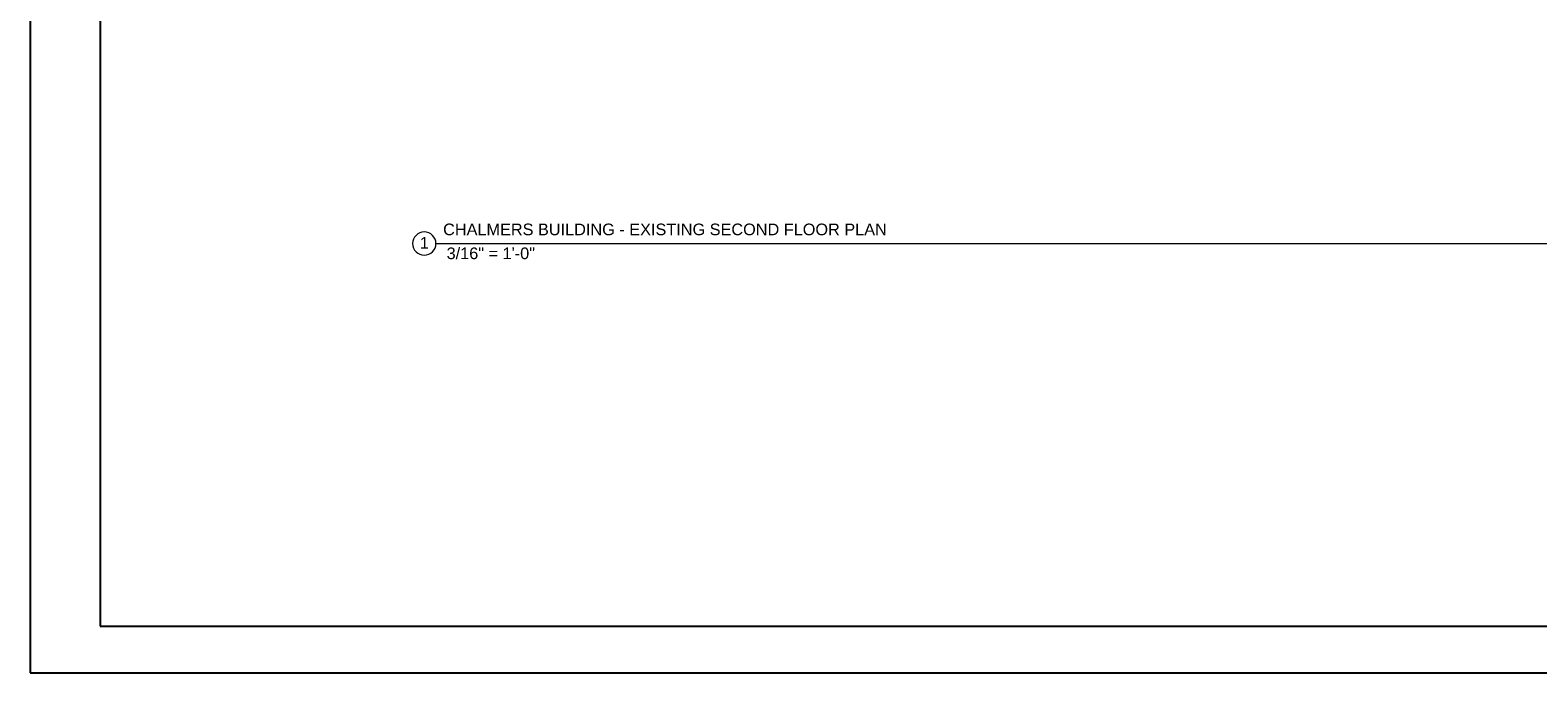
# Model space of a CAD drawing. Header units: inches. Extents: x -2078 to 109126, y -964 to 6385.
# Tile 119 of 137: x 21158 to 22194, y 2929 to 3370. Entities that reach past the tile are written whole.
import ezdxf

# ---------------------------------------------------------------- set-up
doc = ezdxf.new("R2010")
doc.units = ezdxf.units.IN
doc.header["$MEASUREMENT"] = 0
doc.layers.add('A-ANNO', color=2, linetype='Continuous', lineweight=5)
doc.layers.add('A-TB', color=7, linetype='Continuous')
doc.styles.add('Arial_3', font='arial.ttf', dxfattribs={"height": 0.125})

# ---------------------------------------------------------------- blocks, each defined once
blk = doc.blocks.new('JC_TB_48x36 - JC_TB_3624-1264225-Floor Plans')
at = {"layer": 'A-TB'}
for p, q in [((-0.003, 24.012), (-0.003, -11.988)), ((0.747, 23.512), (0.747, -11.488)), ((0.747, -11.488), (47.497, -11.488)), ((-0.003, -11.988), (47.997, -11.988))]:
    blk.add_line(p, q, dxfattribs=at)
blk = doc.blocks.new('Viewport - View Title-2281-Floor Plans')
at = {"layer": 'A-ANNO'}
for start, end in [(0, 180), (180, 360)]:
    blk.add_arc((-0.125, 0), 0.125, start, end, dxfattribs=at)

msp = doc.modelspace()

# ---------------------------------------------------------------- block references
at = {"layer": 'A-TB', "xscale": 64, "yscale": 64, "zscale": 64}
msp.add_blockref('JC_TB_48x36 - JC_TB_3624-1264225-Floor Plans', (21158.08, 3695.863), dxfattribs=at)

# ---------------------------------------------------------------- next in the draw order: linework, layer by layer
at = {"layer": 'A-ANNO', "lineweight": 9}
msp.add_line((21436.696, 3223.664), (23410.664, 3223.664), dxfattribs=at)

# ---------------------------------------------------------------- next in the draw order: block references
at = {"layer": 'A-ANNO', "xscale": 64, "yscale": 64, "zscale": 64}
msp.add_blockref('Viewport - View Title-2281-Floor Plans', (21436.696, 3223.664), dxfattribs=at)

# ---------------------------------------------------------------- next in the draw order: texts
at = {"layer": 'A-ANNO', "char_height": 8, "attachment_point": 1, "style": 'Arial_3'}
for s, insert, width in [('CHALMERS BUILDING - EXISTING SECOND FLOOR PLAN', (21441.645, 3237.401), 342.25378), ('1', (21425.692, 3228.203), 7.474), (' 3/16" = 1\'-0"', (21440.955, 3220.974), 77.366)]:
    msp.add_mtext(s, dxfattribs=dict(at, insert=insert, width=width))

doc.saveas('drawing.dxf')
